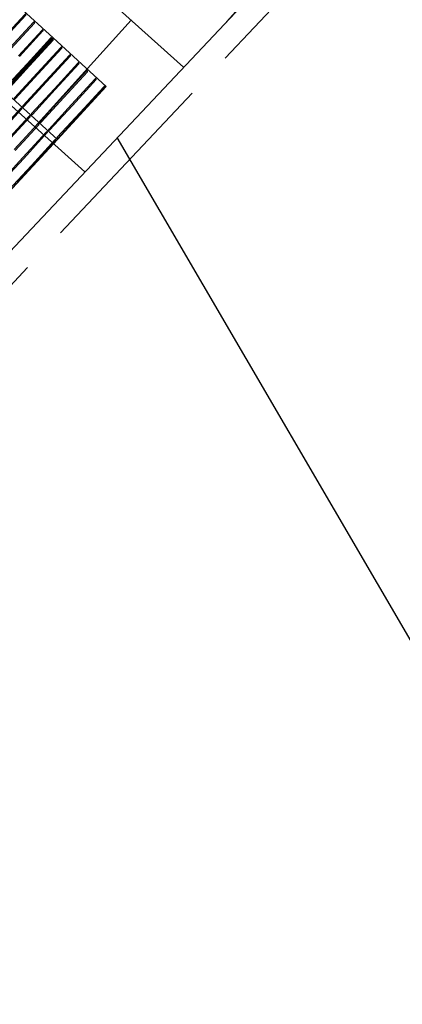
# Model space of a CAD drawing. Header units: metres. Extents: x 196651 to 397723, y 354703 to 710691.
# Tile 60 of 256: x 197676.34 to 197677.93, y 356042.52 to 356046.62. Entities that reach past the tile are written whole.
import ezdxf

# ---------------------------------------------------------------- set-up
doc = ezdxf.new("R2010")
doc.units = ezdxf.units.M
doc.header["$MEASUREMENT"] = 0
doc.linetypes.add('VH-OPSLUITBAND_100X200', pattern=[16, 8, -2, 4, -2])
for name, color, linetype, lineweight in [('N-WE-VH-GOOT_TEGEL-G', 170, 'Continuous', 35), ('N-WE-VH-KANTOPSLUITING_OPSLUITBAND_100X200-G', 5, 'VH-OPSLUITBAND_100X200', 35), ('N-WE-VH-KANTVERHARDING-G', 1, 'Continuous', 5), ('N-WE-VH-VERHARDING_ASFALT_DEKLAAG-G_ZWART', 252, 'Continuous', 5), ('N-WE-VH-VERHARDING_TEGEL-A', 252, 'Continuous', 5), ('N-WE-VH-VERKEERSTEGEL-GELEIDETEGEL-S', 5, 'Continuous', 25)]:
    doc.layers.add(name, color=color, linetype=linetype, lineweight=lineweight)
doc.layers.add('X-XX-AL-HULPLIJNEN', color=4, linetype='Continuous', lineweight=25, plot=False)

# ---------------------------------------------------------------- blocks, each defined once
blk = doc.blocks.new('*U1820')
at = {"flags": 128}
for points in [[(4.5, 0.3), (4.5, 0.6), (4.8, 0.6), (4.8, 0.3)], [(4.8, 0.3), (4.8, 0.6), (5.1, 0.6), (5.1, 0.3)], [(4.8, 0), (4.8, 0.3), (5.1, 0.3), (5.1, 0)]]:
    blk.add_lwpolyline(points, close=True, dxfattribs=at)
for points in [[(4.5045, 0.5955, -0.414214), (4.507, 0.598), (4.6475, 0.598)], [(4.6475, 0.593), (4.507, 0.593, -0.414214), (4.5045, 0.5955), (4.5045, 0.5955)], [(4.6475, 0.598), (4.793, 0.598, -0.414214), (4.7955, 0.5955), (4.7955, 0.5955, -0.414214), (4.793, 0.593), (4.6475, 0.593)], [(4.8045, 0.5955, -0.414214), (4.807, 0.598), (4.9475, 0.598)], [(4.9475, 0.593), (4.807, 0.593, -0.414214), (4.8045, 0.5955), (4.8045, 0.5955)], [(4.9475, 0.598), (5.093, 0.598, -0.414214), (5.0955, 0.5955), (5.0955, 0.5955, -0.414214), (5.093, 0.593), (4.9475, 0.593)], [(4.5045, 0.547, -0.414214), (4.507, 0.5495), (4.6475, 0.5495)], [(4.6475, 0.5445), (4.507, 0.5445, -0.414214), (4.5045, 0.547), (4.5045, 0.547)], [(4.6475, 0.5495), (4.793, 0.5495, -0.414214), (4.7955, 0.547), (4.7955, 0.547, -0.414214), (4.793, 0.5445), (4.6475, 0.5445)], [(4.8045, 0.547, -0.414214), (4.807, 0.5495), (4.9475, 0.5495)], [(4.9475, 0.5445), (4.807, 0.5445, -0.414214), (4.8045, 0.547), (4.8045, 0.547)], [(4.9475, 0.5495), (5.093, 0.5495, -0.414214), (5.0955, 0.547), (5.0955, 0.547, -0.414214), (5.093, 0.5445), (4.9475, 0.5445)], [(4.6475, 0.501), (4.793, 0.501, -0.414214), (4.7955, 0.4985), (4.7955, 0.4985, -0.414214), (4.793, 0.496), (4.6475, 0.496)], [(4.8045, 0.4985, -0.414214), (4.807, 0.501), (4.9475, 0.501)], [(4.9475, 0.496), (4.807, 0.496, -0.414214), (4.8045, 0.4985), (4.8045, 0.4985)], [(4.9475, 0.501), (5.093, 0.501, -0.414214), (5.0955, 0.4985), (5.0955, 0.4985, -0.414214), (5.093, 0.496), (4.9475, 0.496)], [(4.6475, 0.4525), (4.793, 0.4525, -0.414214), (4.7955, 0.45), (4.7955, 0.45, -0.414214), (4.793, 0.4475), (4.6475, 0.4475)], [(4.8045, 0.45, -0.414214), (4.807, 0.4525), (4.9475, 0.4525)], [(4.9475, 0.4525), (5.093, 0.4525, -0.414214), (5.0955, 0.45), (5.0955, 0.45, -0.414214), (5.093, 0.4475), (4.9475, 0.4475)], [(4.9475, 0.4475), (4.807, 0.4475, -0.414214), (4.8045, 0.45), (4.8045, 0.45)], [(4.6475, 0.404), (4.793, 0.404, -0.414214), (4.7955, 0.4015), (4.7955, 0.4015, -0.414214), (4.793, 0.399), (4.6475, 0.399)], [(4.8045, 0.4015, -0.414214), (4.807, 0.404), (4.9475, 0.404)], [(4.9475, 0.399), (4.807, 0.399, -0.414214), (4.8045, 0.4015), (4.8045, 0.4015)], [(4.9475, 0.404), (5.093, 0.404, -0.414214), (5.0955, 0.4015), (5.0955, 0.4015, -0.414214), (5.093, 0.399), (4.9475, 0.399)], [(4.8045, 0.353, -0.414214), (4.807, 0.3555), (4.9475, 0.3555)], [(4.9475, 0.3505), (4.807, 0.3505, -0.414214), (4.8045, 0.353), (4.8045, 0.353)], [(4.9475, 0.3555), (5.093, 0.3555, -0.414214), (5.0955, 0.353), (5.0955, 0.353, -0.414214), (5.093, 0.3505), (4.9475, 0.3505)], [(4.8045, 0.3045, -0.414214), (4.807, 0.307), (4.9475, 0.307)], [(4.9475, 0.302), (4.807, 0.302, -0.414214), (4.8045, 0.3045), (4.8045, 0.3045)], [(4.8045, 0.2955, -0.414214), (4.807, 0.298), (4.9475, 0.298)], [(4.9475, 0.293), (4.807, 0.293, -0.414214), (4.8045, 0.2955), (4.8045, 0.2955)], [(4.9475, 0.307), (5.093, 0.307, -0.414214), (5.0955, 0.3045), (5.0955, 0.3045, -0.414214), (5.093, 0.302), (4.9475, 0.302)], [(4.9475, 0.298), (5.093, 0.298, -0.414214), (5.0955, 0.2955), (5.0955, 0.2955, -0.414214), (5.093, 0.293), (4.9475, 0.293)], [(4.9475, 0.2495), (5.093, 0.2495, -0.414214), (5.0955, 0.247), (5.0955, 0.247, -0.414214), (5.093, 0.2445), (4.9475, 0.2445)], [(4.9475, 0.201), (5.093, 0.201, -0.414214), (5.0955, 0.1985), (5.0955, 0.1985, -0.414214), (5.093, 0.196), (4.9475, 0.196)], [(4.9475, 0.1525), (5.093, 0.1525, -0.414214), (5.0955, 0.15), (5.0955, 0.15, -0.414214), (5.093, 0.1475), (4.9475, 0.1475)]]:
    blk.add_lwpolyline(points, format="xyb", dxfattribs=at)

msp = doc.modelspace()

# ---------------------------------------------------------------- hatches: boundary and pattern name
at = {"layer": 'N-WE-VH-VERHARDING_ASFALT_DEKLAAG-G_ZWART'}
h = msp.add_hatch(color=256, dxfattribs=at)
edge = h.paths.add_edge_path()
edge.add_line((197652.3959, 356040.1955), (197653.0758, 356040.7543))
edge.add_arc((197831.4227, 355808.8537), 292.55, 117.164885, 127.56266, ccw=False)
edge.add_line((197697.8582, 356069.1343), (197696.5406, 356071.7752))
edge.add_arc((197831.4206, 355808.8539), 295.5, 117.158057, 124.077268)
edge.add_arc((197665.2045, 356054.5639), 1.15, 195.0033, 304.0773, ccw=False)
edge.add_line((197664.0937, 356054.2662), (197658.9299, 356049.7494))
edge.add_arc((197657.8308, 356049.4112), 1.15, -54.1852, 17.1033, ccw=False)
edge.add_arc((197831.4206, 355808.8539), 295.5, 125.814785, 127.570159)
edge.add_line((197651.2446, 356043.0693), (197650.5092, 356042.4648))
edge.add_line((197650.5092, 356042.4648), (197652.3959, 356040.1955))
at = {"layer": 'N-WE-VH-VERHARDING_TEGEL-A'}
h = msp.add_hatch(dxfattribs=at)
h.set_pattern_fill('AVH-TEGEL_300X300_HALFST', color=256, scale=2, angle=48, style=0, pattern_type=2)
h.set_pattern_definition([(48, (0, 0), (0.17853491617, 0.6466260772), [0.6, -0.6]), (138, (0, 0), (-0.4014783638, -0.4458868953), [])])
h.paths.add_polyline_path([(197679.1399, 356048.6748), (197677.9391, 356049.8064), (197673.691, 356045.2984), (197674.8919, 356044.1668)])

# ---------------------------------------------------------------- linework, layer by layer
at = {"layer": 'N-WE-VH-GOOT_TEGEL-G', "flags": 128}
msp.add_lwpolyline([(197866.1533, 356128.2647, 0.326953), (197857.8188, 356133.0876), (197856.1658, 356132.9093, 0.061287), (197825.0365, 356125.626, 0.012123), (197818.5935, 356123.0787), (197814.9222, 356121.4736), (197802.461, 356115.9584), (197789.9629, 356107.1473), (197768.0016, 356097.4274), (197745.0209, 356090.5359), (197713.0206, 356076.3727, 0.0598), (197653.0758, 356040.7543), (197649.9856, 356038.2145), (197649.0843, 356037.4999, 0.001353), (197648.4858, 356037.0227, 0.017706), (197632.7997, 356023.5067), (197611.0048, 356003.3394, -0.211707), (197547.2728, 355981.5539, -0.211707)], format="xyb", dxfattribs=at)
at = {"layer": 'N-WE-VH-KANTOPSLUITING_OPSLUITBAND_100X200-G', "ltscale": 0.1, "flags": 128}
msp.add_lwpolyline([(197677.3075, 356037.5505), (197675.1752, 356041.2436), (197674.522, 356042.375), (197674.9508, 356044.0836, 0.000291), (197674.9646, 356044.0982), (197679.4387, 356048.8461)], format="xyb", dxfattribs=at)
at = {"layer": 'N-WE-VH-KANTVERHARDING-G', "flags": 128}
for points in [[(197745.073, 356090.3949), (197713.0813, 356076.2356, 0.059798), (197653.1692, 356040.6369), (197650.0798, 356038.0978), (197649.1775, 356037.3824, 0.001353), (197648.5796, 356036.9056, 0.017706), (197632.9016, 356023.3966), (197611.1067, 356003.2293, -0.211707), (197547.2596, 355981.4045, -0.211707)], [(197677.2209, 356037.5005), (197675.0886, 356041.1936), (197674.4152, 356042.3601), (197674.8602, 356044.1333, 0.000671), (197674.8919, 356044.1668), (197679.1399, 356048.6748)]]:
    msp.add_lwpolyline(points, format="xyb", dxfattribs=at)
at = {"layer": 'X-XX-AL-HULPLIJNEN', "flags": 128}
msp.add_lwpolyline([(197684.672, 356032.536), (197676.7422, 356046.1304)], dxfattribs=at)

# ---------------------------------------------------------------- block references
at = {"layer": 'N-WE-VH-VERKEERSTEGEL-GELEIDETEGEL-S', "xscale": -1, "rotation": 227.4407128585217}
msp.add_blockref('*U1820', (197672.8044, 356042.9921), dxfattribs=at)

doc.saveas('drawing.dxf')
